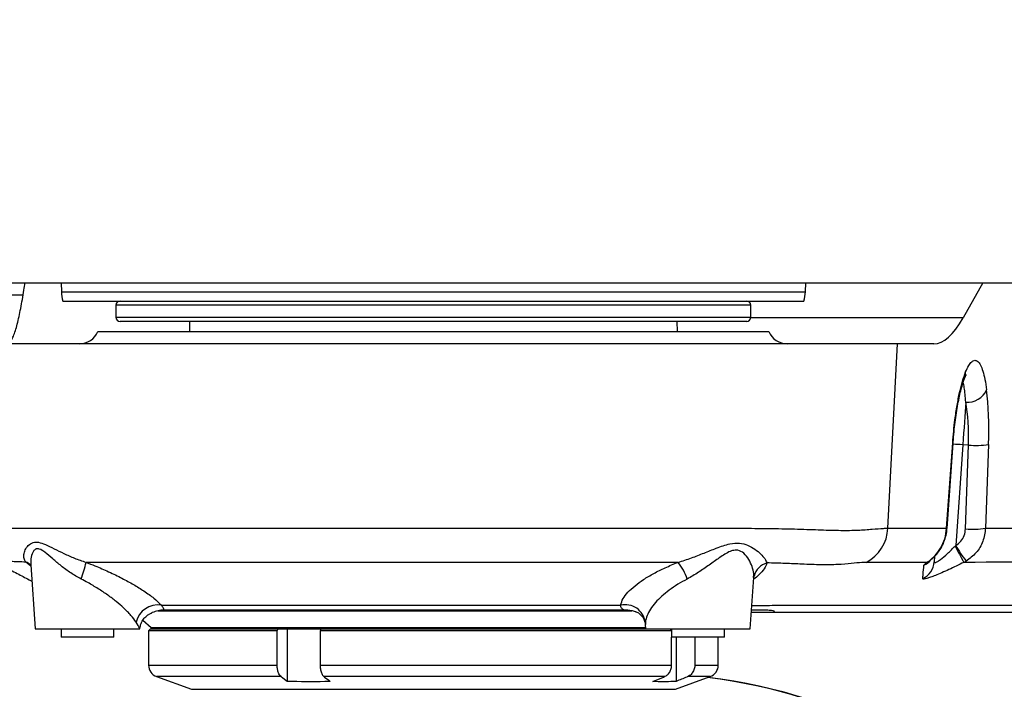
# Model space of a CAD drawing. Extents: x 0 to 16820, y 0 to 11880.
# Tile 40 of 77: x 8684 to 8926, y 6153 to 6317. Entities that reach past the tile are written whole.
import ezdxf

# ---------------------------------------------------------------- set-up
doc = ezdxf.new("R2010")
doc.units = 0
doc.header["$LTSCALE"] = 20
doc.layers.get('0').update_dxf_attribs({"linetype": 'CONTINUOUS'})
doc.styles.add('SLDTEXTSTYLE0', font='TXT', dxfattribs={"width": 0.605})
doc.dimstyles.new('SLDDIMSTYLE1', dxfattribs={"dimtxt": 100, "dimasz": 100, "dimexe": 0, "dimexo": 0.0625, "dimgap": 25, "dimtad": 1, "dimdec": 4, "dimlfac": 20, "dimzin": 12, "dimtxsty": 'SLDTEXTSTYLE0', "dimsah": 1, "dimcen": 0.09, "dimazin": 3, "dimtfac": 1, "dimtofl": 0, "dimtmove": 0, "dimatfit": 3, "dimtolj": 1, "dimtzin": 12})

# ---------------------------------------------------------------- blocks, each defined once
blk = doc.blocks.new('_D_3')
at = {"color": 7, "linetype": 'CONTINUOUS'}
for p, q in [((8406, 6401.82), (13085.4, 6401.82)), ((4232.76, 5673.02), (3718.3, 5582.3))]:
    blk.add_line(p, q, dxfattribs=at)
blk.add_arc((8366, 6401.82), 4689.4, 190, 0, dxfattribs=at)
for points in [[(13055.4, 6401.82), (13039.33, 6301.99), (13069.33, 6301.67)], [(3747.84, 5587.51), (3751.51, 5486.46), (3781, 5491.99)]]:
    blk.add_solid(points, dxfattribs=at)
at = {"color": 7, "linetype": 'CONTINUOUS', "insert": (8621.93, 1846.3), "char_height": 100, "attachment_point": 1, "rotation": 5, "style": 'SLDTEXTSTYLE0'}
blk.add_mtext('170°', dxfattribs=at)

msp = doc.modelspace()

# ---------------------------------------------------------------- linework, layer by layer
at = {"color": 7, "linetype": 'CONTINUOUS'}
for p, q in [((8640.0133384, 6252.8197913), (9094.7543098, 6252.8197913)), ((8694.4936527, 6252.8197913), (8694.5732249, 6250.5405991)), ((8877.4206353, 6250.5405991), (8877.5002075, 6252.8197913)), ((8921.0362745, 6252.8197913), (8916.1651446, 6244.1794126)), ((8626.9366456, 6249.8198001), (8685.1151301, 6249.8198001)), ((8694.9690295, 6248.3197896), (8877.0248605, 6248.3197896)), ((8707.996936, 6247.3198025), (8707.996936, 6244.3197964)), ((8863.9969243, 6244.3197964), (8863.9969243, 6247.3198025)), ((8857.1239723, 6243.3197944), (8708.9969231, 6243.3197944)), ((8726.0885848, 6243.3197944), (8726.0469211, 6240.8197968)), ((8845.9469391, 6240.8197968), (8845.9052755, 6243.3197944)), ((8862.9969371, 6243.3197944), (8857.1239723, 6243.3197944)), ((8703.5795165, 6240.8197968), (8868.4143735, 6240.8197968)), ((8900.0159813, 6237.8197907), (8669.5918156, 6237.8197907)), ((8909.0079976, 6237.8197907), (8900.0159813, 6237.8197907)), ((8912.2118069, 6192.4349664), (8913.7062741, 6213.3792041)), ((8909.1657115, 6185.6320797), (8909.0721322, 6184.2936723)), ((8687.0464994, 6183.5620253), (8688.1473077, 6167.8197978)), ((8863.8465716, 6167.8197978), (8864.7300614, 6180.4543881)), ((8718.3079137, 6172.2808777), (8834.7642733, 6172.2808777)), ((8714.5947231, 6169.9601559), (8716.6521264, 6168.1221722)), ((8716.9069363, 6171.806991), (8716.6877998, 6171.7138289)), ((8868.8937141, 6171.819791), (8864.1262664, 6171.819791)), ((8688.1473077, 6167.8197978), (8713.8307704, 6167.8197978)), ((8694.496931, 6167.8197978), (8694.496931, 6165.8197938)), ((8707.4969424, 6165.8197938), (8707.4969424, 6167.8197978)), ((8716.4969159, 6167.8197978), (8715.9969224, 6167.3197894)), ((8716.4969159, 6167.8197978), (8747.8481246, 6167.8197978)), ((8750.0984086, 6167.8197978), (8750.0984086, 6154.9193113)), ((8758.4099783, 6167.8197978), (8838.1472839, 6167.8197978)), ((8838.0704535, 6168.9187287), (8838.1472839, 6167.8197978)), ((8838.1472839, 6167.8197978), (8863.8465716, 6167.8197978)), ((8844.4969369, 6167.8197978), (8844.4969369, 6165.8197938)), ((8857.4969186, 6165.8197938), (8857.4969186, 6167.8197978)), ((8707.4969424, 6165.8197938), (8694.496931, 6165.8197938)), ((8715.9969224, 6167.3197894), (8715.9969224, 6158.920422)), ((8747.6099147, 6167.3197894), (8715.9969224, 6167.3197894)), ((8747.6099147, 6158.920422), (8747.6099147, 6167.3197894)), ((8758.1717385, 6167.3197894), (8758.1717385, 6158.920422)), ((8844.5326997, 6167.3197894), (8758.1717385, 6167.3197894)), ((8857.4969186, 6165.8197938), (8844.4969369, 6165.8197938)), ((8844.5326997, 6158.920422), (8844.5326997, 6165.8197938)), ((8845.6149114, 6165.8197938), (8845.6149114, 6154.9193113)), ((8850.2289964, 6165.8197938), (8850.2289964, 6158.920422)), ((8855.9969379, 6158.920422), (8855.9969379, 6165.8197938)), ((8717.9708792, 6156.1013459), (8726.5229834, 6152.9886274)), ((8845.4708768, 6152.9886274), (8854.022981, 6156.1013459))]:
    msp.add_line(p, q, dxfattribs=at)
at = {"color": 8, "linetype": 'CONTINUOUS'}
for p, q in [((8694.5732249, 6250.5405991), (8877.4206353, 6250.5405991)), ((8863.9969243, 6247.3198025), (8707.996936, 6247.3198025)), ((8707.996936, 6244.3197964), (8858.0477251, 6244.3197964)), ((8858.0477251, 6244.3197964), (8863.9969243, 6244.3197964)), ((8916.1651446, 6244.1794126), (8863.9870299, 6244.1794126)), ((8897.6913406, 6192.5346552), (8900.0159813, 6237.8197907)), ((8912.115307, 6192.5291418), (8913.6097146, 6213.4733795)), ((8916.0941554, 6213.0360006), (8914.3665148, 6188.3294879)), ((8917.495401, 6212.9380105), (8916.0941554, 6213.0360006)), ((8916.7645289, 6192.3564224), (8917.495401, 6212.9380105)), ((8922.4165989, 6213.1110428), (8921.6857268, 6192.5294547)), ((8897.6913406, 6192.5346552), (8912.115307, 6192.5291418)), ((8914.2149402, 6188.1603895), (8914.3665148, 6188.3294879)), ((8916.9147922, 6184.4756006), (8916.342826, 6184.156522)), ((8687.0704604, 6183.219239), (8685.8266009, 6184.2263488)), ((8716.6521264, 6168.1221722), (8838.1261541, 6168.1221722)), ((8838.0824937, 6169.4550066), (8838.1015075, 6168.9208893)), ((8715.9969224, 6158.920422), (8747.6099147, 6158.920422)), ((8758.1717385, 6158.920422), (8844.5326997, 6158.920422)), ((8850.2289964, 6158.920422), (8855.9969379, 6158.920422)), ((8748.5504759, 6156.1013459), (8717.9708792, 6156.1013459)), ((8842.7887274, 6156.1013459), (8759.1122998, 6156.1013459)), ((8854.022981, 6156.1013459), (8848.4850241, 6156.1013459)), ((8726.5229834, 6152.9886274), (8845.4708768, 6152.9886274))]:
    msp.add_line(p, q, dxfattribs=at)
at = {"color": 8, "linetype": 'CONTINUOUS', "flags": 128}
for points in [[(8916.8222858, 6223.4482466), (8916.7445017, 6222.3355918), (8916.6617705, 6221.1527823), (8916.5746881, 6219.9074923), (8916.483791, 6218.6077236), (8916.3896753, 6217.2618954), (8916.2929369, 6215.8786802), (8916.1942316, 6214.4670038), (8916.0941554, 6213.0360006)], [(8913.6097146, 6213.4733795), (8913.6905385, 6213.417366), (8913.7062145, 6213.3791892)], [(8912.115307, 6192.5291418), (8912.1958924, 6192.4733965), (8912.2116281, 6192.4332081)], [(8907.2608067, 6184.1571926), (8907.7900363, 6184.4428329), (8908.0583168, 6184.631422)], [(8716.2734879, 6171.5205161), (8716.2987305, 6171.5340762), (8716.9069363, 6171.806991)]]:
    msp.add_lwpolyline(points, dxfattribs=at)
at = {"color": 7, "linetype": 'CONTINUOUS', "flags": 128}
for points in [[(8747.6099147, 6167.3197894), (8747.7716519, 6167.6592676), (8747.8481246, 6167.8197978)], [(8758.4099783, 6167.8197978), (8758.3334757, 6167.6592676), (8758.1717385, 6167.3197894)], [(8750.0984086, 6154.9193113), (8748.6833645, 6155.9998541), (8748.5504759, 6156.1013459)], [(8839.9186147, 6154.9193113), (8842.5423814, 6155.9998541), (8842.7887274, 6156.1013459)]]:
    msp.add_lwpolyline(points, dxfattribs=at)
at = {"color": 7, "linetype": 'CONTINUOUS'}
for centre, radius, start, end in [((8365.9969283, 6401.8197952), 4157, 190, 170), ((8365.9969283, 6401.8197952), 1594, 190, 170), ((8702.5683649, 6250.8197952), 8, 182, 198.209956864), ((8869.4254918, 6250.8197952), 8, 341.790043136, 358), ((8708.9969283, 6247.3197952), 1, 90, 180), ((8862.9969283, 6247.3197952), 1, 0, 90), ((8708.9969283, 6244.3197952), 1, 180, 270), ((8862.9969283, 6244.3197952), 1, 270, 0), ((8698.9969283, 6242.8197952), 5, 270, 336.421821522), ((8872.9969283, 6242.8197952), 5, 203.578178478, 270), ((8717.4444783, 6169.0091203), 1.189325, 228.224148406, 270), ((8718.9969283, 6158.9204178), 3, 180, 250), ((8852.9969283, 6158.9204178), 3, 290, 0), ((8837.7646013, 6026.825832), 130.0060844, 270.05144335, 83.079980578), ((8837.9240797, 6026.8257891), 130.0060415, 270.051414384, 83.133205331), ((8837.6112895, 6026.8767298), 129.9520852, 359.97489757, 83.029275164)]:
    msp.add_arc(centre, radius, start, end, dxfattribs=at)
at = {"color": 8, "linetype": 'CONTINUOUS'}
for centre, radius, start, end in [((8913.1634794, 6230.6500589), 3.6342566, 338.00168951, 3.981063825), ((8917.0911404, 6228.8132345), 5.3717202, 267.131147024, 334.652701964), ((8912.5007605, 6162.7144636), 50.4496736, 85.915516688, 88.698748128), ((8919.1904058, 6234.7987323), 21.9263357, 265.566354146, 278.46109501), ((8887.6838653, 6193.0128154), 10.018892, 297.830853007, 357.264470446), ((8918.4595622, 6214.2163326), 21.9255288, 265.566115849, 278.461333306), ((8973.4270909, 6217.0617628), 65.8890596, 206.016942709, 209.960557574), ((8939.7327363, 6202.3327737), 28.9747684, 208.900656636, 218.046500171), ((8904.3302227, 6187.9050198), 4.9884917, 296.241276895, 320.072990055), ((8684.5599789, 6180.7112903), 3.736304, 47.209016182, 70.18379668), ((8677.5713279, 6188.7936867), 23.536899, 338.212363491, 348.642985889), ((8836.1309129, 6176.0811387), 12.8497338, 18.032478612, 38.955922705), ((8869.2378829, 6179.5940255), 4.6064581, 106.009998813, 164.890187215), ((8904.1151029, 6184.6454242), 4.9694939, 295.430431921, 355.941082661), ((8718.2729906, 6168.2602627), 5.4589187, 80.763481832, 167.365075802), ((8833.0781668, 6168.7023951), 5.0606039, 8.552738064, 102.18774575)]:
    msp.add_arc(centre, radius, start, end, dxfattribs=at)
at = {"color": 7, "linetype": 'CONTINUOUS'}
msp.add_ellipse((8912.7495666, 6317.8197952), major_axis=(3.9302069, 79.9953719), ratio=0.2189483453, start_param=3.1523492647, end_param=3.5537749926, dxfattribs=at)
at = {"color": 8, "linetype": 'CONTINUOUS'}
for centre, major_axis, ratio, start_param, end_param in [((8917.6151095, 6211.4373251), (1.2124758, 22.9712373), 0.2053260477, 4.7961481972, 5.4390926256), ((8912.7243112, 6211.6990048), (0.8524615, 17.9840313), 0.2623112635, 4.7937662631, 5.4367106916)]:
    msp.add_ellipse(centre, major_axis=major_axis, ratio=ratio, start_param=start_param, end_param=end_param, dxfattribs=at)
at = {"color": 7, "linetype": 'CONTINUOUS'}
for points, knots in [([(8681.1490072, 6237.8197907), (8681.4382475, 6237.9231113), (8682.0170034, 6238.129851), (8682.888806, 6239.7643376), (8683.7586199, 6242.5021551), (8684.6050983, 6246.4223342), (8685.2233417, 6250.0179613), (8685.5702531, 6252.2059674), (8685.6675757, 6252.8197913)], [0, 0, 0, 0, 0.15481224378, 0.30977192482, 0.51281118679, 0.71672441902, 0.92052978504, 1, 1, 1, 1]), ([(8913.7094332, 6213.3784889), (8913.7156181, 6213.4797432), (8913.7732538, 6214.4233063), (8913.9384521, 6216.1843766), (8914.2030396, 6218.6018193), (8914.5229937, 6220.896162), (8914.8826994, 6223.0355569), (8915.2732318, 6224.972216), (8915.6859964, 6226.677757), (8916.083514, 6228.0382325), (8916.378813, 6228.913967), (8916.510001, 6229.2196134), (8916.5371967, 6229.282975)], [0, 0, 0, 0, 0.014895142, 0.1388040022, 0.2631019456, 0.3857504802, 0.508757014, 0.6313868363, 0.7503147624, 0.8700863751, 0.9730684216, 1, 1, 1, 1]), ([(8916.5364815, 6229.2793243), (8916.5776621, 6229.3864233), (8916.7112845, 6229.733937), (8916.8671699, 6230.0397074), (8916.9900478, 6230.2306051), (8916.9647027, 6230.1980773), (8916.9603897, 6230.1925419)], [0, 0, 0, 0, 0.17755692, 0.5761348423, 0.9278699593, 1, 1, 1, 1]), ([(8908.0515815, 6184.6405862), (8908.1989374, 6184.7500435), (8908.6425704, 6185.0795777), (8909.4498041, 6185.8655142), (8910.3636332, 6187.0093448), (8911.173019, 6188.3846117), (8911.7854765, 6189.9643825), (8912.1299907, 6191.3373051), (8912.1667651, 6192.1724716), (8912.1783687, 6192.4359946)], [0, 0, 0, 0, 0.0795490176, 0.2394919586, 0.3943226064, 0.5696380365, 0.7431869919, 0.9189669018, 1, 1, 1, 1]), ([(8677.2702349, 6184.8369686), (8677.7874209, 6184.5586458), (8678.9532144, 6183.9312758), (8680.5387706, 6183.0910667), (8682.171999, 6182.2302396), (8684.1325655, 6181.2059663), (8685.8988646, 6180.287525), (8687.1040278, 6179.6756857), (8687.3261346, 6179.5629261)], [0, 0, 0, 0, 0.1551956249, 0.3498278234, 0.4741044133, 0.6430033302, 0.9342069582, 1, 1, 1, 1]), ([(8907.9494787, 6184.5485865), (8907.9450359, 6184.5447453), (8907.925811, 6184.5281241), (8907.9920935, 6184.5793941), (8908.043058, 6184.6188156)], [0, 0, 0, 0, 0.2310998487, 1, 1, 1, 1]), ([(8864.7392703, 6180.4506181), (8864.734007, 6180.5123178), (8864.727278, 6180.5912008), (8864.7894211, 6180.7548505), (8864.8029579, 6180.7904987)], [0, 0, 0, 0, 0.7821676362, 1, 1, 1, 1]), ([(8864.7858514, 6180.755779), (8864.7882213, 6180.7721634), (8864.8140681, 6180.9508544), (8864.8760751, 6181.0228596), (8864.8553283, 6180.9905149), (8864.8517741, 6180.9849738)], [0, 0, 0, 0, 0.0771957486, 0.8419100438, 1, 1, 1, 1]), ([(8719.7484983, 6172.4737583), (8719.2754467, 6172.432305), (8718.3210241, 6172.3486693), (8717.3810301, 6171.9885966), (8716.9069363, 6171.806991)], [0, 0, 0, 0, 0.49564168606, 1, 1, 1, 1]), ([(8719.7484983, 6172.4737583), (8719.7577657, 6172.4737583), (8721.1784364, 6172.4737584), (8724.1749619, 6172.4736853), (8729.1224668, 6172.4744724), (8734.5359841, 6172.4746677), (8740.3101585, 6172.473615), (8746.367257, 6172.4730379), (8752.6866581, 6172.4730304), (8759.3206816, 6172.473928), (8766.1325095, 6172.4746241), (8773.0349826, 6172.474313), (8780.0102157, 6172.473615), (8787.1123865, 6172.4743132), (8794.191031, 6172.4745534), (8801.160778, 6172.4735408), (8808.007888, 6172.4727522), (8814.7816593, 6172.4731615), (8821.2102106, 6172.4744483), (8827.2593855, 6172.4749032), (8830.9505461, 6172.4740117), (8832.8018202, 6172.4735646)], [0, 0, 0, 0, 0.000360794, 0.0553087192, 0.1106371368, 0.1671680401, 0.2241146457, 0.2790901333, 0.334447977, 0.3910101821, 0.4479885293, 0.502953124, 0.5582990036, 0.6148485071, 0.671813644, 0.7267884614, 0.7821446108, 0.8387058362, 0.8956826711, 0.9476804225, 1, 1, 1, 1]), ([(8835.6800092, 6172.0273195), (8835.359854, 6172.1178003), (8834.411488, 6172.385823), (8833.4432166, 6172.4386026), (8832.8018202, 6172.4735646)], [0, 0, 0, 0, 0.33758616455, 1, 1, 1, 1]), ([(8864.1711487, 6172.4617629), (8864.8425687, 6172.4745955), (8866.3266995, 6172.5029611), (8867.9559026, 6172.4974327), (8869.0918064, 6172.3986443), (8869.6824296, 6172.2347956), (8869.8443086, 6172.0583934), (8869.6407823, 6171.8714108), (8869.1427233, 6171.8369967), (8868.8937141, 6171.819791)], [0, 0, 0, 0, 0.1362579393, 0.301189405, 0.4672668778, 0.599178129, 0.7310858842, 0.8655539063, 1, 1, 1, 1]), ([(8713.8557149, 6167.8091435), (8713.9054721, 6168.1532703), (8714.0153013, 6168.9128621), (8714.5393611, 6169.9658251), (8715.2519368, 6170.8133181), (8715.8776408, 6171.3121036), (8716.1985615, 6171.4689118), (8716.2797464, 6171.5085803)], [0, 0, 0, 0, 0.2201701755, 0.4859820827, 0.7204247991, 0.9292744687, 1, 1, 1, 1]), ([(8716.3008763, 6171.5179978), (8716.4236519, 6171.5900138), (8716.5663342, 6171.6737063), (8716.6725097, 6171.7099495), (8716.687323, 6171.7150061)], [0, 0, 0, 0, 0.8604828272, 1, 1, 1, 1]), ([(8835.6865061, 6172.0520554), (8835.7227499, 6172.0426738), (8835.7987693, 6172.0229963), (8836.2335485, 6171.8338808), (8836.8574585, 6171.3971252), (8837.5106372, 6170.6533829), (8837.9367464, 6169.7673729), (8838.0699033, 6169.1091029), (8838.0700585, 6168.9258263), (8838.0700661, 6168.9168064)], [0, 0, 0, 0, 0.1303284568, 0.2733570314, 0.4287258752, 0.6095245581, 0.810781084, 0.9906876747, 1, 1, 1, 1]), ([(9073.5677792, 6171.819791), (9071.8042095, 6171.819791), (9068.2771172, 6171.819791), (9051.2312614, 6171.819791), (9003.5690664, 6171.819791), (8941.706664, 6171.819791), (8892.6793615, 6171.819791), (8873.3513719, 6171.819791), (8870.3795986, 6171.819791), (8868.8937141, 6171.819791)], [0, 0, 0, 0, 0.0252250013, 0.0504493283, 0.2522424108, 0.7211585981, 0.9556168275, 0.9778084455, 1, 1, 1, 1]), ([(8717.4445404, 6167.8197978), (8717.5151961, 6167.8197978), (8717.6769498, 6167.8197978), (8719.0748033, 6167.8197978), (8721.559164, 6167.8197978), (8724.7134596, 6167.8197978), (8728.2027095, 6167.8197978), (8731.903424, 6167.8197978), (8736.1589892, 6167.8197978), (8741.0217852, 6167.8197978), (8746.4048064, 6167.8197978), (8752.3018822, 6167.8197978), (8758.6151617, 6167.8197978), (8765.2537196, 6167.8197978), (8772.1136646, 6167.8197978), (8779.0843193, 6167.8197978), (8786.0539908, 6167.8197978), (8793.623299, 6167.8197978), (8801.6481465, 6167.8197978), (8809.9084739, 6167.8197978), (8817.0080049, 6167.8197978), (8823.0425065, 6167.8197978), (8828.2816601, 6167.8197978), (8833.187233, 6167.8197978), (8836.4098591, 6167.8197978), (8837.8031673, 6167.8197978), (8837.830813, 6167.8197978)], [0, 0, 0, 0, 0.0413063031, 0.0945634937, 0.1463627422, 0.1966036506, 0.2343086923, 0.2720112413, 0.3119805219, 0.3519457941, 0.393252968, 0.435211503, 0.4776167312, 0.5202488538, 0.5628810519, 0.6052863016, 0.6472453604, 0.6885520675, 0.7418079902, 0.7936085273, 0.8438492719, 0.8815545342, 0.9192564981, 0.9592257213, 0.999190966, 1, 1, 1, 1]), ([(8844.4969369, 6167.3602907), (8844.4088833, 6167.4599527), (8844.2735466, 6167.6131312), (8844.1382638, 6167.7662886), (8844.0909995, 6167.8197978)], [0, 0, 0, 0, 0.6506261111, 1, 1, 1, 1]), ([(8748.5504759, 6156.1013459), (8748.411448, 6156.2387708), (8748.1800027, 6156.4675474), (8747.8853407, 6157.0901979), (8747.6714083, 6157.8669751), (8747.6107355, 6158.556379), (8747.6099472, 6158.9059941), (8747.6099147, 6158.920422)], [0, 0, 0, 0, 0.2630745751, 0.4379504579, 0.713048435, 0.9881580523, 1, 1, 1, 1]), ([(8758.1717385, 6158.920422), (8758.1747256, 6158.7765956), (8758.1846614, 6158.2981963), (8758.2912475, 6157.6302184), (8758.5226098, 6156.8959356), (8758.7932028, 6156.3903074), (8759.0264016, 6156.1791319), (8759.1122998, 6156.1013459)], [0, 0, 0, 0, 0.1179399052, 0.3922946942, 0.5625030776, 0.8388490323, 1, 1, 1, 1]), ([(8842.7887274, 6156.1013459), (8843.0464875, 6156.2387468), (8843.4755473, 6156.4674603), (8844.0220919, 6157.0903134), (8844.4185883, 6157.8669599), (8844.5312476, 6158.5563683), (8844.5326421, 6158.9059941), (8844.5326997, 6158.920422)], [0, 0, 0, 0, 0.2630821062, 0.4379187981, 0.7130320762, 0.9881577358, 1, 1, 1, 1]), ([(8850.2289964, 6158.920422), (8850.2234539, 6158.7765957), (8850.2050182, 6158.2981897), (8850.0073875, 6157.6301798), (8849.5784437, 6156.8960194), (8849.0767099, 6156.3903009), (8848.6443002, 6156.1791298), (8848.4850241, 6156.1013459)], [0, 0, 0, 0, 0.1179432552, 0.3923117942, 0.5625405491, 0.8388638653, 1, 1, 1, 1]), ([(8759.1122998, 6156.1013459), (8759.1565965, 6156.0675146), (8759.6727277, 6155.6733234), (8760.1886337, 6155.2794137), (8760.6602622, 6154.9193113)], [0, 0, 0, 0, 0.0858245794, 1, 1, 1, 1]), ([(8848.4850241, 6156.1013459), (8848.4029099, 6156.0675152), (8847.4464963, 6155.6734768), (8846.4896272, 6155.2794805), (8845.6149114, 6154.9193113)], [0, 0, 0, 0, 0.0858563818, 1, 1, 1, 1]), ([(8760.6602622, 6154.9193113), (8760.217739, 6154.903413), (8756.6984759, 6154.7769789), (8753.1770443, 6154.8529196), (8750.0984086, 6154.9193113)], [0, 0, 0, 0, 0.1257431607, 1, 1, 1, 1]), ([(8845.6149114, 6154.9193113), (8843.954426, 6154.8529249), (8842.0550908, 6154.7769892), (8840.1572737, 6154.9034129), (8839.9186147, 6154.9193113)], [0, 0, 0, 0, 0.8742455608, 1, 1, 1, 1])]:
    msp.add_open_spline(points, degree=3, knots=knots, dxfattribs=at)
at = {"color": 8, "linetype": 'CONTINUOUS'}
for points, knots in [([(8916.7889668, 6230.9023736), (8917.0358631, 6231.4586588), (8917.5296415, 6232.5711969), (8918.2906711, 6233.5141083), (8919.0375844, 6233.8666923), (8919.7582417, 6233.6013685), (8920.4309739, 6232.7021308), (8921.0356585, 6231.1963731), (8921.5571982, 6229.1524896), (8921.8162107, 6227.39324), (8921.9457222, 6226.5135793)], [0, 0, 0, 0, 0.12452832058, 0.24904940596, 0.37228654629, 0.4955186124, 0.62143965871, 0.74736905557, 0.87367937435, 1, 1, 1, 1]), ([(8913.6097146, 6213.4733795), (8913.6859209, 6214.4372092), (8913.8396559, 6216.3815953), (8914.1946883, 6219.4916179), (8914.6751328, 6222.7546027), (8915.2989348, 6225.9360225), (8916.0080631, 6228.7532611), (8916.5261542, 6230.1790914), (8916.7889668, 6230.9023736)], [0, 0, 0, 0, 0.1351615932, 0.2726688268, 0.4513560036, 0.6355012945, 0.8151004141, 1, 1, 1, 1]), ([(8916.8222858, 6223.4482466), (8916.7758637, 6224.1271955), (8916.6817222, 6225.5040675), (8916.4581978, 6227.0566691), (8916.2828962, 6227.9882732), (8916.1725559, 6228.2413506), (8916.1666943, 6228.2547949)], [0, 0, 0, 0, 0.3247074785, 0.6584893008, 0.9818577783, 1, 1, 1, 1]), ([(8672.0261885, 6193.1520997), (8672.0048629, 6193.1523866), (8671.9331257, 6193.1533518), (8672.6373214, 6193.0339489), (8674.1169442, 6192.8605436), (8676.4109933, 6192.7104059), (8679.4269218, 6192.6072641), (8683.2096234, 6192.5580713), (8687.727466, 6192.5397871), (8692.9445606, 6192.5357265), (8698.8177576, 6192.5349627), (8705.3783607, 6192.5363903), (8712.5034274, 6192.5364674), (8720.1230931, 6192.5360552), (8728.1625012, 6192.5357342), (8736.7016881, 6192.5358202), (8745.5863716, 6192.5356219), (8754.7166746, 6192.535965), (8764.0195816, 6192.5362255), (8773.5694572, 6192.5361872), (8783.1982174, 6192.5358049), (8792.8116233, 6192.5362977), (8802.3307768, 6192.5361414), (8811.8364208, 6192.5357309), (8820.4692487, 6192.5356576), (8828.1888064, 6192.5359304), (8835.1028653, 6192.5358557), (8841.9154825, 6192.5356228), (8848.6566423, 6192.5365642), (8855.5544893, 6192.5374331), (8862.5084766, 6192.5262444), (8869.3349324, 6192.4780802), (8875.637513, 6192.3325695), (8881.2750226, 6192.1344487), (8886.2004119, 6191.9816169), (8890.4147024, 6192.025432), (8893.9315452, 6192.3112789), (8896.2831785, 6192.5163469), (8897.3355729, 6192.5300297), (8897.6913406, 6192.5346552)], [0, 0, 0, 0, 0.0118895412, 0.0399952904, 0.0685682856, 0.0965667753, 0.1245656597, 0.1529515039, 0.1817380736, 0.2100790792, 0.2386187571, 0.2674660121, 0.2967357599, 0.325038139, 0.3535387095, 0.3823457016, 0.4115730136, 0.4399692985, 0.4683656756, 0.4971675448, 0.5263893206, 0.5546865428, 0.5831816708, 0.6119833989, 0.6412050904, 0.6633201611, 0.685435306, 0.708709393, 0.7319834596, 0.756033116, 0.7843287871, 0.8128240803, 0.8416297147, 0.8708603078, 0.8991251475, 0.9273883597, 0.9560610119, 0.985146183, 1, 1, 1, 1]), ([(8907.2608067, 6184.1571926), (8907.4641767, 6184.2893433), (8908.1384074, 6184.7274615), (8909.3574262, 6185.8033109), (8910.7139382, 6187.6195977), (8911.7733639, 6189.9217233), (8912.000669, 6191.6549926), (8912.115307, 6192.5291418)], [0, 0, 0, 0, 0.089848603, 0.2978741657, 0.5183877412, 0.7571058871, 1, 1, 1, 1]), ([(8914.3665148, 6188.3294879), (8914.7965749, 6188.6439321), (8915.6709554, 6189.283247), (8916.5416131, 6190.7226426), (8916.6902267, 6191.8118519), (8916.7645289, 6192.3564224)], [0, 0, 0, 0, 0.3261378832, 0.6630900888, 1, 1, 1, 1]), ([(8921.6857268, 6192.5294547), (8921.5303712, 6191.4400775), (8921.2195745, 6189.2607235), (8919.492754, 6186.3876051), (8917.7638218, 6185.1053029), (8916.9147922, 6184.4756006)], [0, 0, 0, 0, 0.3371550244, 0.6744955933, 1, 1, 1, 1]), ([(8921.6857268, 6192.5294547), (8935.6279795, 6192.5396706), (8974.6337168, 6192.5682512), (9026.1548185, 6192.2886074), (9066.2823958, 6192.8121418), (9083.8037874, 6192.34631), (9091.2942756, 6191.7664297), (9098.7956258, 6191.404018), (9106.3193554, 6191.4800863), (9111.3748184, 6192.3899035), (9113.9023615, 6192.8447782)], [0, 0, 0, 0, 0.2176069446, 0.60879109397, 0.80438305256, 0.84350920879, 0.88264454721, 0.92177478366, 0.96089030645, 1, 1, 1, 1]), ([(8685.8266009, 6184.2263488), (8685.6650513, 6184.5079896), (8685.3387396, 6185.0768716), (8685.3248355, 6186.1168128), (8685.6506497, 6187.2283656), (8686.3946621, 6188.3375966), (8687.498142, 6189.1044197), (8688.9701639, 6189.1669868), (8690.6858678, 6188.5517034), (8692.7654874, 6187.5092051), (8695.1413529, 6186.3312451), (8697.7480034, 6185.1531619), (8699.6740214, 6184.4925863), (8700.6473554, 6184.1587572)], [0, 0, 0, 0, 0.0829194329, 0.167487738, 0.2603919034, 0.3548162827, 0.4544310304, 0.5295358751, 0.61628363, 0.7117705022, 0.8091864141, 0.9035702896, 1, 1, 1, 1]), ([(8699.4268907, 6180.0575553), (8698.5657083, 6180.5415199), (8696.8166011, 6181.5244776), (8694.5267072, 6183.2580364), (8692.4353892, 6185.018883), (8690.6810595, 6186.5674654), (8689.289672, 6187.501414), (8688.5377724, 6187.5179512), (8688.0654838, 6187.296787), (8687.6935389, 6186.9143715), (8687.2550446, 6186.0016526), (8686.9933311, 6184.8374672), (8687.0643153, 6183.9380644), (8687.0916499, 6183.5917233)], [0, 0, 0, 0, 0.12610140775, 0.25611864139, 0.37858470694, 0.50383563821, 0.60392442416, 0.66853676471, 0.68665729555, 0.74447552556, 0.80448167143, 0.92471000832, 1, 1, 1, 1]), ([(8846.1232496, 6184.1600536), (8847.2308988, 6184.5167252), (8849.4126415, 6185.2192632), (8852.5497233, 6186.4588397), (8855.7040961, 6187.7263148), (8858.6289017, 6188.7583289), (8861.2527702, 6188.9902066), (8863.33793, 6188.4108529), (8865.0818889, 6187.3930864), (8866.4703076, 6186.2188891), (8867.5091987, 6185.0343055), (8867.8136077, 6184.3616488), (8867.9673983, 6184.0218155)], [0, 0, 0, 0, 0.1044085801, 0.2056541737, 0.3089281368, 0.4287424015, 0.5203011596, 0.6097183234, 0.7072905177, 0.807019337, 0.9025041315, 1, 1, 1, 1]), ([(8864.6751357, 6180.4538666), (8864.6990921, 6180.768231), (8864.7614986, 6181.5871539), (8864.3595037, 6183.1195303), (8863.5785756, 6184.8576615), (8862.4563935, 6186.3736441), (8861.0221368, 6187.2211644), (8859.7774569, 6187.1376868), (8858.7029914, 6186.7704277), (8857.601347, 6186.1790237), (8855.8943989, 6185.0364889), (8853.7724724, 6183.4885559), (8851.1546469, 6181.6427959), (8849.2948599, 6180.5926615), (8848.3494831, 6180.0588517)], [0, 0, 0, 0, 0.0667353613, 0.1738463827, 0.2753533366, 0.3794203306, 0.4629362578, 0.5203166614, 0.5461861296, 0.6047679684, 0.6652002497, 0.7737967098, 0.8850151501, 1, 1, 1, 1]), ([(8909.0721322, 6184.2936723), (8909.0780931, 6184.2322943), (8909.0923721, 6184.0852668), (8909.2969981, 6184.0826764), (8909.6959359, 6184.2370675), (8910.1386622, 6184.5121815), (8911.0568056, 6185.1896415), (8912.4011168, 6186.3366152), (8913.5922771, 6187.5343104), (8914.2149402, 6188.1603895)], [0, 0, 0, 0, 0.08426756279, 0.20185814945, 0.24966350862, 0.40412903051, 0.45119310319, 0.71311854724, 1, 1, 1, 1]), ([(8685.8266009, 6184.2263488), (8684.5355802, 6184.2615873), (8681.9413408, 6184.3323973), (8679.4459098, 6184.524707), (8677.905671, 6184.7311062), (8677.1966926, 6184.8691475), (8677.2640278, 6184.863513), (8677.2849275, 6184.8617642)], [0, 0, 0, 0, 0.2484463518, 0.4992401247, 0.7028035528, 0.9077553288, 1, 1, 1, 1]), ([(9108.6095287, 6184.4466476), (9106.0957061, 6183.999548), (9101.0676799, 6183.105281), (9093.5541776, 6183.0360598), (9086.0500898, 6183.3988936), (9078.547939, 6183.9747965), (9061.0018797, 6184.4392658), (9036.2662899, 6184.0740796), (8984.7110565, 6184.2224542), (8945.6936418, 6184.184827), (8916.342826, 6184.156522)], [0, 0, 0, 0, 0.0391273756, 0.0782606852, 0.1174080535, 0.156560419, 0.1957038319, 0.3913973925, 0.5421792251, 1, 1, 1, 1]), ([(8846.1232496, 6184.1600536), (8843.3334842, 6184.1595133), (8837.7481485, 6184.1584317), (8828.8149439, 6184.1592969), (8819.7933416, 6184.1595093), (8810.7278343, 6184.1591562), (8801.7145223, 6184.1592781), (8792.5906276, 6184.1594039), (8783.4297956, 6184.1594041), (8774.2875807, 6184.1592778), (8765.2186901, 6184.1592457), (8756.2954711, 6184.1592327), (8747.590952, 6184.1593165), (8739.1653405, 6184.1593523), (8731.0630801, 6184.1593042), (8723.3423581, 6184.1592819), (8715.5529307, 6184.1600025), (8707.8166958, 6184.1590338), (8703.0371458, 6184.1588494), (8700.6473554, 6184.1587572)], [0, 0, 0, 0, 0.0609866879, 0.1221002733, 0.183085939, 0.2395614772, 0.2962382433, 0.3529154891, 0.4093907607, 0.4658661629, 0.5225434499, 0.5792206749, 0.6356961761, 0.6921824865, 0.7488705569, 0.8055588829, 0.8620451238, 0.9310221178, 1, 1, 1, 1]), ([(8700.6473554, 6184.1587572), (8701.3773117, 6183.8772597), (8703.25528, 6183.1530475), (8706.2611023, 6181.8472467), (8709.4533389, 6180.298827), (8712.3718985, 6178.7057549), (8715.03574, 6177.0548215), (8717.457835, 6175.3153161), (8718.5782967, 6174.2110544), (8719.1492034, 6173.6484019)], [0, 0, 0, 0, 0.0917304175, 0.2359960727, 0.3847937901, 0.5240101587, 0.6668620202, 0.8302568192, 1, 1, 1, 1]), ([(8832.0097936, 6173.6489384), (8832.1657433, 6174.1758307), (8832.46244, 6175.1782516), (8833.7342131, 6176.8096081), (8835.4297406, 6178.389212), (8837.5894226, 6179.9565951), (8840.0876645, 6181.4414782), (8842.9385505, 6182.8769985), (8845.051676, 6183.7283368), (8846.1232496, 6184.1600536)], [0, 0, 0, 0, 0.1586333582, 0.3018024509, 0.4490330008, 0.5850639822, 0.7245439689, 0.8603152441, 1, 1, 1, 1]), ([(8867.9673983, 6184.0218155), (8867.7795254, 6183.5517267), (8867.4089084, 6182.6243818), (8866.234523, 6181.2402716), (8865.1448152, 6180.3448858), (8864.696653, 6179.976642)], [0, 0, 0, 0, 0.3770456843, 0.7437986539, 1, 1, 1, 1]), ([(8892.3613144, 6184.1528116), (8892.0233094, 6184.1433885), (8891.0217322, 6184.115466), (8888.7782492, 6183.8802696), (8885.4063854, 6183.5674548), (8881.3696454, 6183.5164072), (8876.9921257, 6183.6944762), (8872.5111412, 6183.883805), (8869.4842021, 6183.9757445), (8867.9673983, 6184.0218155)], [0, 0, 0, 0, 0.08276310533, 0.24524379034, 0.4088379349, 0.57559536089, 0.74353258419, 0.87148378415, 1, 1, 1, 1]), ([(8907.2608067, 6184.1571926), (8904.7800039, 6184.1567679), (8899.8184072, 6184.1559185), (8894.8470091, 6184.1538472), (8892.3613144, 6184.1528116)], [0, 0, 0, 0, 0.5000008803, 1, 1, 1, 1]), ([(8916.342826, 6184.156522), (8915.7280343, 6183.8498389), (8914.4988715, 6183.2366824), (8912.6677521, 6182.3754809), (8910.9188797, 6181.5955449), (8909.3930886, 6180.9607753), (8908.1538193, 6180.4927342), (8906.9947595, 6180.1144291), (8906.3224491, 6179.9938754), (8906.2673638, 6180.1166733), (8906.2490774, 6180.1574378)], [0, 0, 0, 0, 0.1261215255, 0.2521567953, 0.3788378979, 0.5053635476, 0.6139974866, 0.7225440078, 0.907894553, 1, 1, 1, 1]), ([(8906.2490774, 6180.1574378), (8906.279298, 6180.5019256), (8906.3736196, 6181.5771101), (8906.470235, 6182.6806647), (8906.535895, 6183.4306417)], [0, 0, 0, 0, 0.3203987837, 1, 1, 1, 1]), ([(8906.535895, 6183.4306417), (8906.6260616, 6183.5772962), (8906.7376115, 6183.75873), (8907.176647, 6184.0930971), (8907.2608067, 6184.1571926)], [0, 0, 0, 0, 0.80830795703, 1, 1, 1, 1]), ([(8712.9462672, 6169.454336), (8712.5568329, 6170.0047936), (8711.7638179, 6171.1257042), (8710.042399, 6172.8626331), (8708.0919181, 6174.5446094), (8705.9849642, 6176.1327588), (8703.6239631, 6177.7051611), (8701.4010635, 6179.02462), (8699.970309, 6179.7732256), (8699.4268907, 6180.0575553)], [0, 0, 0, 0, 0.1627967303, 0.3315070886, 0.4717176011, 0.615147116, 0.7599918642, 0.9088419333, 1, 1, 1, 1]), ([(8848.3494831, 6180.0588517), (8847.5718561, 6179.6335269), (8845.994892, 6178.771003), (8843.9094764, 6177.3366422), (8842.0631118, 6175.8291658), (8840.5072214, 6174.2655991), (8839.2775271, 6172.6629836), (8838.3746025, 6171.0196188), (8838.1819478, 6169.9877093), (8838.0824937, 6169.4550066)], [0, 0, 0, 0, 0.1355507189, 0.2748858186, 0.4118666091, 0.5519696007, 0.695670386, 0.8428959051, 1, 1, 1, 1]), ([(8719.1492034, 6173.6484019), (8720.4030656, 6173.6483818), (8722.9163386, 6173.6483415), (8727.0646433, 6173.6480143), (8731.485049, 6173.6480409), (8736.5385756, 6173.6486724), (8742.2599965, 6173.6489873), (8748.7234916, 6173.6489422), (8755.5341329, 6173.6483194), (8762.5437867, 6173.6479156), (8769.6585541, 6173.6481996), (8776.8601163, 6173.6487207), (8784.2140647, 6173.6481322), (8791.5950398, 6173.6479905), (8798.9150474, 6173.6486944), (8806.1595922, 6173.6491713), (8813.3466841, 6173.6488822), (8820.0840897, 6173.6479752), (8826.3383133, 6173.6474437), (8830.1158063, 6173.6484392), (8832.0097936, 6173.6489384)], [0, 0, 0, 0, 0.0460867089, 0.0923773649, 0.1392939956, 0.1864209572, 0.2442356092, 0.3024566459, 0.3619589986, 0.4219019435, 0.4795409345, 0.5375742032, 0.5968658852, 0.6565944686, 0.7149748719, 0.7737662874, 0.8338743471, 0.8944406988, 0.9470738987, 1, 1, 1, 1]), ([(8719.1492034, 6173.6484019), (8719.3117238, 6173.4153149), (8719.6413014, 6172.9426341), (8719.7498803, 6172.6288476), (8719.7486621, 6172.4921374), (8719.7484983, 6172.4737583)], [0, 0, 0, 0, 0.4571282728, 0.9270171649, 1, 1, 1, 1]), ([(8832.8018202, 6172.4735646), (8832.5898501, 6172.6086667), (8832.1596485, 6172.8828619), (8832.0602276, 6173.3911137), (8832.0097936, 6173.6489384)], [0, 0, 0, 0, 0.4927226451, 1, 1, 1, 1]), ([(8864.2458631, 6173.5299228), (8864.9215416, 6173.5362516), (8866.9290701, 6173.5550552), (8869.2995067, 6173.6056298), (8871.6958014, 6173.6567615), (8876.1863486, 6173.6865178), (8882.754894, 6173.6370612), (8901.062797, 6173.64259), (8927.9263472, 6173.6386594), (8973.9165186, 6173.6432119), (9014.3459301, 6173.6253811), (9050.8145622, 6173.6548814), (9066.0393391, 6173.6229815), (9076.5916707, 6173.6522506), (9080.0331548, 6173.6481649), (9081.7538811, 6173.6461221)], [0, 0, 0, 0, 0.0043267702, 0.0128553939, 0.0214153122, 0.0299535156, 0.0731616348, 0.1163700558, 0.2891503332, 0.4459633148, 0.7595891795, 0.8557449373, 0.9519005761, 0.9759505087, 1, 1, 1, 1]), ([(8713.8307704, 6167.8197978), (8713.8119828, 6167.8930806), (8713.724915, 6168.232698), (8713.288507, 6168.9173883), (8712.9462672, 6169.454336)], [0, 0, 0, 0, 0.2157802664, 1, 1, 1, 1])]:
    msp.add_open_spline(points, degree=3, knots=knots, dxfattribs=at)

# ---------------------------------------------------------------- dimensions: what is measured, and where the dimension line sits
at = {"color": 7, "linetype": 'CONTINUOUS'}
dim = msp.add_angular_dim_2l(base=(8774.7050665, 1730.2643988), line1=((4272.1510991, 5679.9643207), (6796.21337, 6125.0246)), line2=((7345.1676267, 6401.8197952), (8365.9969283, 6401.8197952)), dimstyle='SLDDIMSTYLE1', dxfattribs=at)
dim.commit()
dim.dimension.update_dxf_attribs({"geometry": '_D_3', "text_midpoint": (8774.7050665, 1730.2643988), "dimtype": 162})

doc.saveas('drawing.dxf')
